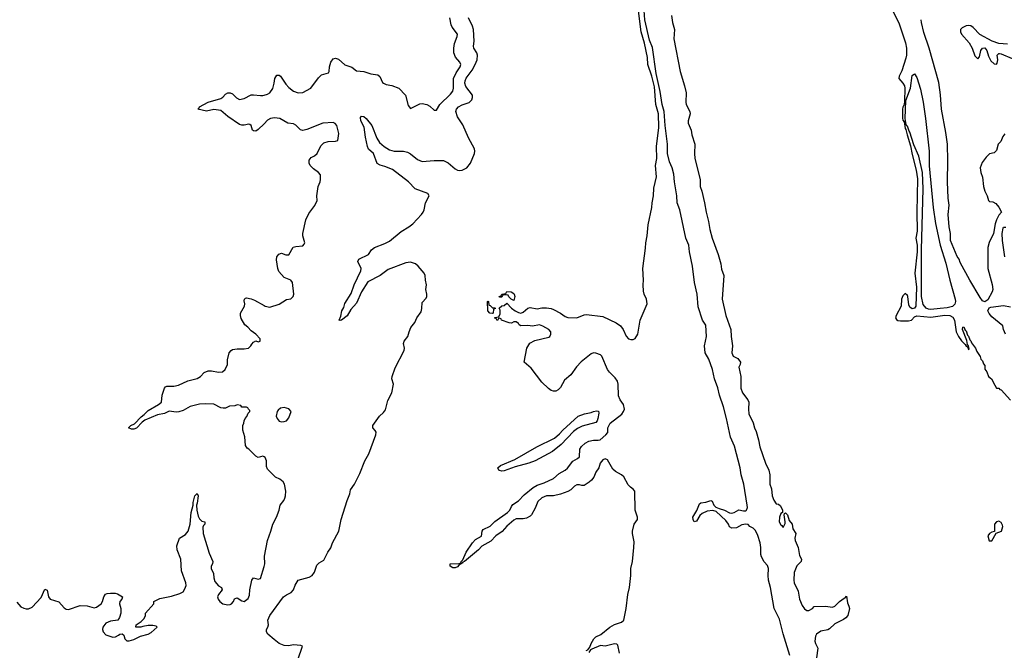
# Model space of a CAD drawing. Header units: inches. Extents: x 2347120 to 2490770, y 707513 to 877705.
# Tile 90 of 132: x 2427915 to 2436316, y 773453 to 778833. Entities that reach past the tile are written whole.
import ezdxf

# ---------------------------------------------------------------- set-up
doc = ezdxf.new("R2010")
doc.units = ezdxf.units.IN
doc.header["$MEASUREMENT"] = 0
doc.layers.add('C4727', color=7, linetype='Continuous')
doc.layers.add('C4737', color=7, linetype='Continuous')

msp = doc.modelspace()

# ---------------------------------------------------------------- linework, layer by layer
at = {"layer": 'C4727', "color": 5, "elevation": 80}
for points in [[(2430000, 777945.8), (2429950, 777895.1), (2429930, 777882.9), (2429910, 777883.7), (2429901.2, 777890), (2429889.3, 777929.3), (2429878, 777938), (2429870, 777941.2), (2429830, 777932), (2429810, 777932), (2429790, 777939.5), (2429690, 778006.6), (2429630, 778057), (2429570, 778067.3), (2429510, 778053.2), (2429435.3, 778070), (2429443.7, 778076.3), (2429449.4, 778090), (2429522.7, 778130), (2429630, 778160.3), (2429647.6, 778172.4), (2429670, 778198.4), (2429690, 778208.7), (2429710, 778208.9), (2429730, 778200.9), (2429765.9, 778165.9), (2429790, 778153.2), (2429830, 778159.7), (2429890, 778190.5), (2429910, 778192.4), (2429970, 778185), (2429990, 778186), (2430000, 778188.8)], [(2430000, 775104.2), (2429990, 775109.3), (2429950, 775099), (2429930, 775108.7), (2429870, 775168), (2429856.4, 775176.4), (2429840.4, 775200.4), (2429834.6, 775274.6), (2429818, 775330), (2429818, 775370), (2429828, 775390), (2429828.7, 775411.3), (2429838, 775430), (2429853.6, 775446.4), (2429864, 775476), (2429878, 775490), (2429878, 775498), (2429866, 775510), (2429862, 775522), (2429850, 775526), (2429810, 775526), (2429802, 775542), (2429770, 775546), (2429750, 775538), (2429705.4, 775534.6), (2429670, 775518), (2429650, 775518), (2429630, 775522), (2429570, 775551.8), (2429496.9, 775556.9), (2429450, 775552.2), (2429370, 775533.3), (2429310, 775499.2), (2429273.7, 775486.3), (2429250, 775484.8), (2429190, 775492.4), (2429150, 775472.5), (2429090, 775460.8), (2428982.6, 775417.4), (2428959.6, 775400.4), (2428911.1, 775348.9), (2428890, 775338.9), (2428870, 775338.7), (2428844, 775350), (2428863.7, 775370), (2428894.2, 775385.8), (2428950, 775446), (2428975.7, 775464.3), (2429010, 775499.6), (2429099.3, 775550), (2429125.2, 775570), (2429129.2, 775630), (2429149.3, 775690), (2429160.2, 775699.8), (2429170, 775706), (2429230, 775707.3), (2429270, 775714.8), (2429350, 775751), (2429429.1, 775770.9), (2429458, 775790), (2429490, 775822), (2429523.1, 775836.9), (2429550, 775838), (2429610, 775824.7), (2429646, 775830), (2429668, 775850), (2429688, 775890), (2429688, 775930), (2429702, 775990), (2429718, 776010), (2429730, 776018), (2429770, 776026), (2429830, 776024), (2429866, 776030), (2429888, 776050), (2429894.6, 776065.4), (2429910, 776082), (2429930, 776092), (2429950, 776084.7), (2429966, 776090), (2429966, 776110), (2429928.7, 776150), (2429890, 776177.2), (2429861.2, 776210), (2429836, 776230), (2429805.1, 776285.1), (2429798.9, 776310), (2429799.7, 776330), (2429831.8, 776388.2), (2429834.5, 776410), (2429830, 776434), (2429834, 776450), (2429842.5, 776457.5), (2429850, 776460.7), (2429890.4, 776450.4), (2429919, 776439), (2430000, 776393.4)], [(2427890, 773863.1), (2427925, 773825), (2427950, 773811.2), (2427970, 773806.4), (2427990, 773806.3), (2428020, 773820), (2428096.6, 773903.4), (2428130, 773976), (2428150, 773964.7), (2428161.3, 773910), (2428175.5, 773890), (2428250, 773865.3), (2428295.3, 773815.3), (2428310, 773804.9), (2428330, 773800.2), (2428430, 773835.5), (2428490, 773832.2), (2428550, 773816.1), (2428570, 773820.3), (2428611.1, 773850), (2428622, 773870), (2428633, 773910), (2428648.2, 773931.8), (2428662.2, 773937.8), (2428690, 773940.2), (2428730, 773939.1), (2428750, 773934), (2428791, 773910), (2428786.8, 773890), (2428768.2, 773870), (2428766.4, 773850), (2428777.3, 773810), (2428777.3, 773770), (2428767.5, 773732.5), (2428750.9, 773709.1), (2428690, 773702), (2428650, 773684.2), (2428623.6, 773650), (2428621.3, 773630), (2428626, 773610), (2428650, 773584.4), (2428710, 773565.3), (2428731.7, 773568.3), (2428758.9, 773581.1), (2428770, 773591.3), (2428790, 773594), (2428802, 773582), (2428811, 773550), (2428830, 773534.8), (2428850, 773533.4), (2428890, 773546), (2428945.3, 773574.7), (2429010, 773590.5), (2429035.1, 773604.9), (2429088.7, 773650), (2429080.4, 773660.4), (2429050, 773665.2), (2429010, 773663.7), (2428964, 773656), (2428949.3, 773649.3), (2428906, 773650), (2428908, 773670), (2428950, 773698), (2428975.5, 773724.5), (2428988.7, 773750), (2428989, 773771), (2429058, 773850), (2429058, 773870), (2429110, 773895.5), (2429210, 773916.3), (2429281.5, 773938.5), (2429309.1, 773950.9), (2429323.7, 773976.3), (2429333.8, 774006.2), (2429333.3, 774030), (2429296.2, 774130), (2429289.3, 774230), (2429259, 774310), (2429254.6, 774345.4), (2429278, 774410), (2429330, 774441), (2429351.8, 774470), (2429369.5, 774530), (2429377.6, 774630), (2429394, 774690), (2429394, 774714), (2429410, 774771), (2429430, 774791.3), (2429438.8, 774770), (2429430, 774708), (2429422.8, 774690), (2429424.9, 774650), (2429437.7, 774597.7), (2429450, 774574), (2429470, 774556), (2429494, 774550), (2429494, 774530), (2429482, 774518), (2429476.9, 774503.1), (2429481, 774450), (2429530, 774282), (2429562.8, 774210), (2429558.8, 774190), (2429548, 774170), (2429547.7, 774150), (2429567.2, 774107.2), (2429570.2, 774070), (2429579.5, 774039.5), (2429610, 774003), (2429636, 773990), (2429641, 773970), (2429610, 773929.2), (2429603.1, 773910), (2429607, 773890), (2429621.6, 773870), (2429648.1, 773848.1), (2429690, 773840.3), (2429710, 773843.1), (2429720.9, 773850), (2429738, 773870), (2429747.6, 773892.4), (2429761.5, 773898.5), (2429770, 773900.7), (2429810, 773874.8), (2429830, 773870.8), (2429864.2, 773895.8), (2429876.4, 773923.6), (2429879.1, 773970), (2429894.5, 774050), (2429910, 774070.5), (2429950, 774060.5), (2429970, 774064.7), (2430000, 774167.8)]]:
    msp.add_lwpolyline(points, dxfattribs=at)
at = {"layer": 'C4737', "color": 5}
for points, elevation in [([(2435315.2, 779015.2), (2435418.4, 778798.4), (2435474.1, 778634.1), (2435482.1, 778590), (2435481, 778530), (2435475.9, 778504.1), (2435442.9, 778397.1), (2435419.5, 778350), (2435417.6, 778330), (2435451.4, 778291.4), (2435463.2, 778270), (2435467.9, 778247.9), (2435465.2, 778134.8), (2435461.7, 778110), (2435450, 778086.6), (2435447.2, 778070), (2435447.1, 777992.9), (2435450, 777976.3), (2435462, 777962), (2435470, 777906), (2435476.5, 777896.5), (2435486.2, 777850), (2435517, 777757), (2435530, 777682), (2435564, 777550), (2435576.2, 777476.2), (2435569.1, 777190), (2435572.1, 777030), (2435560.3, 776970), (2435571.5, 776910), (2435572.7, 776852.7), (2435553.6, 776670), (2435565.8, 776550), (2435562, 776390), (2435550, 776371.1), (2435530, 776366), (2435510, 776379.6), (2435500.9, 776400.9), (2435492.8, 776472.8), (2435490, 776480.9), (2435470, 776498.4), (2435450, 776476.2), (2435438.3, 776450), (2435436.4, 776390), (2435393.4, 776310), (2435388.9, 776290), (2435396, 776276), (2435407.9, 776267.9), (2435430, 776263.5), (2435497.4, 776262.6), (2435524.7, 776270), (2435550, 776296.9), (2435570, 776305.2), (2435690, 776295.5), (2435810, 776311.6), (2435850.1, 776310.1), (2435875.8, 776295.8), (2435891.7, 776270), (2435906.8, 776170), (2435924.2, 776130), (2435950, 776093), (2435982.4, 776062.4), (2435990, 776046.8), (2436002, 776042), (2436010, 776018), (2436017.2, 776022.8), (2436011.6, 776051.6), (2436002.7, 776062.7), (2435996.6, 776096.6), (2435958.4, 776190), (2435962, 776210), (2435970, 776212.7), (2435983.1, 776183.1), (2435990, 776177.3), (2436000.9, 776140.9), (2436010, 776133), (2436020.8, 776100.8), (2436030, 776094.4), (2436036.7, 776076.7), (2436070, 776031.6), (2436082, 776002), (2436110, 775960.7), (2436116.3, 775936.3), (2436130, 775922), (2436137.5, 775897.5), (2436150, 775882), (2436150.7, 775850.7), (2436167.5, 775827.5), (2436181, 775790), (2436208, 775768), (2436234, 775714), (2436250.8, 775690.8), (2436270, 775690.5), (2436278.5, 775678.5), (2436290, 775674.4), (2436370, 775586)], 40), ([(2432749.7, 773450), (2432762.5, 773457.5), (2432780.2, 773479.8), (2432789.8, 773510.2), (2432812.6, 773550), (2432830, 773568.8), (2432873.5, 773586.5), (2432950, 773650.4), (2432990, 773672.7), (2433050, 773692.4), (2433070, 773711), (2433088.6, 773810), (2433103.2, 773930), (2433117, 773990), (2433129.8, 774090), (2433130.6, 774150), (2433143.4, 774210), (2433156.1, 774330), (2433157.1, 774377.1), (2433142.4, 774450), (2433142.8, 774470), (2433158.7, 774530), (2433187.4, 774570), (2433186.6, 774590), (2433166, 774650), (2433163.4, 774810), (2433150, 774828.2), (2433125.2, 774845.2), (2433106.1, 774866.1), (2433070, 774932.2), (2433050, 774949.1), (2432997.5, 774977.5), (2432977, 774997), (2432930, 775077.6), (2432910, 775085.5), (2432890, 775077.3), (2432868.3, 775050), (2432857.4, 775010), (2432830, 774972), (2432812.8, 774930), (2432794.7, 774905.3), (2432773.2, 774886.8), (2432730, 774859.8), (2432710, 774857.7), (2432690, 774863.7), (2432670, 774863.7), (2432650, 774853.4), (2432617.5, 774822.5), (2432593.2, 774806.8), (2432530, 774784), (2432470, 774770.5), (2432410.2, 774769.8), (2432370, 774754), (2432336.2, 774723.8), (2432313.6, 774666.4), (2432283.2, 774610), (2432270, 774596.8), (2432238.7, 774581.3), (2432210, 774573.6), (2432150, 774573.4), (2432130, 774563.1), (2432070, 774512.8), (2432032.5, 774467.5), (2431978.3, 774430), (2431935.8, 774384.2), (2431859.3, 774340.7), (2431830.6, 774309.4), (2431710, 774209.8), (2431694.6, 774205.4), (2431690, 774197.2), (2431680.2, 774200.2), (2431680.9, 774210), (2431695.9, 774224.1), (2431724.2, 774290), (2431778.3, 774370), (2431803, 774397), (2431854.2, 774425.8), (2431860.4, 774470), (2431870, 774482.6), (2431930, 774512.9), (2431968, 774552), (2432077.4, 774630), (2432096.3, 774650), (2432110, 774681), (2432122.7, 774697.3), (2432170, 774727.7), (2432219.8, 774780.2), (2432297.3, 774842.7), (2432330, 774862), (2432390, 774882.4), (2432470, 774918.5), (2432518.8, 774961.2), (2432570, 774990.2), (2432590, 775007.7), (2432633.3, 775066.7), (2432675.3, 775090), (2432690, 775104.7), (2432694.6, 775170), (2432707.8, 775192.2), (2432739.9, 775220.1), (2432770, 775237.8), (2432810, 775244.4), (2432850, 775244.5), (2432868, 775250), (2432915.4, 775290), (2432932.4, 775310), (2432934.2, 775350), (2432953.3, 775390), (2433052.5, 775467.5), (2433067.7, 775490), (2433074.1, 775510), (2433065.8, 775550), (2433038.9, 775590), (2433024.9, 775624.9), (2433022.6, 775722.6), (2433014.5, 775750), (2432996.8, 775776.8), (2432946.4, 775826.4), (2432929.2, 775849.2), (2432882.7, 775962.7), (2432870, 775973), (2432830, 775987.1), (2432810, 775989.7), (2432790, 775983.1), (2432706.3, 775913.7), (2432665.7, 775870), (2432616.5, 775803.5), (2432563.5, 775756.5), (2432530, 775695.1), (2432510, 775674.7), (2432490, 775665), (2432470, 775664.4), (2432450, 775670.8), (2432426, 775686), (2432370, 775742), (2432279.8, 775859.8), (2432219.5, 775910), (2432242.4, 776030), (2432267.7, 776072.3), (2432310, 776095.6), (2432430, 776123.8), (2432438, 776130), (2432447.3, 776150), (2432445.6, 776170), (2432429.4, 776190), (2432379.6, 776219.6), (2432350, 776231.1), (2432290, 776218.3), (2432250, 776223.1), (2432190, 776222.4), (2432176, 776230), (2432170, 776242), (2432150, 776255.3), (2432130, 776255.3), (2432110, 776244), (2432090, 776246.6), (2432026, 776270), (2432022, 776282), (2432010, 776286), (2431998, 776282), (2431994, 776270), (2431986, 776270), (2431982, 776282), (2431970, 776286), (2431968, 776292), (2432002, 776298), (2432015.3, 776324.7), (2432015.3, 776355.3), (2432007.3, 776372.7), (2432028.7, 776391.3), (2432050, 776394), (2432070, 776414), (2432111.6, 776371.6), (2432142, 776350), (2432170, 776334.8), (2432190, 776330.6), (2432210, 776337.3), (2432250, 776372.7), (2432270, 776378.7), (2432330, 776364.9), (2432370, 776374.3), (2432410, 776374.5), (2432450, 776370.2), (2432470, 776361.6), (2432528.7, 776330), (2432570, 776299.6), (2432592.6, 776292.6), (2432670, 776288.4), (2432730, 776313.8), (2432750, 776317.1), (2432890, 776299.7), (2433005.7, 776245.7), (2433041.4, 776221.4), (2433065.3, 776190), (2433090, 776134), (2433110, 776111.6), (2433130, 776103.2), (2433150, 776103.6), (2433166.3, 776113.7), (2433188.7, 776150), (2433208.7, 776270), (2433268.4, 776410), (2433263, 776450), (2433242.9, 776490), (2433236.8, 776516.8), (2433234.2, 776570), (2433238.3, 776610), (2433232.2, 776710), (2433254.9, 776885.1), (2433256.7, 776930), (2433269.9, 776990), (2433278.2, 777081.8), (2433309, 777230), (2433311.3, 777270), (2433322.9, 777330), (2433325.1, 777394.9), (2433349.1, 777490.9), (2433340.2, 777590), (2433349.9, 777650.1), (2433349.4, 777750.6), (2433368, 777912), (2433366.2, 778030), (2433342.4, 778110), (2433330, 778260.4), (2433309, 778350), (2433273.2, 778450), (2433270.5, 778510), (2433247, 778633), (2433218.4, 778730), (2433190.9, 778930)], 40), ([(2434487.1, 773410), (2434430, 773595), (2434397.8, 773717.8), (2434351.5, 773810), (2434322.1, 773990), (2434304.5, 774050), (2434301.5, 774090), (2434304.9, 774150), (2434295.3, 774175.3), (2434268.3, 774208.3), (2434244.5, 774250), (2434239.1, 774270), (2434240.1, 774330), (2434234.2, 774370), (2434213.7, 774433.7), (2434194.4, 774474.4), (2434174.4, 774494.4), (2434146, 774510), (2434130, 774526), (2434110, 774529.8), (2434077.6, 774522.4), (2434030, 774498.7), (2433990, 774494.7), (2433970, 774506), (2433961.6, 774530), (2433939.6, 774559.6), (2433857.1, 774637.1), (2433830, 774646.3), (2433779.4, 774640.6), (2433738.7, 774621.3), (2433717.6, 774602.4), (2433690, 774556), (2433670, 774549.2), (2433660.9, 774570), (2433659.3, 774590), (2433694, 774646), (2433716.4, 774703.6), (2433726, 774710), (2433770, 774715.8), (2433812, 774732), (2433824.7, 774724.7), (2433839, 774690), (2433854.6, 774674.6), (2433881.8, 774661.8), (2433927.6, 774650), (2433970, 774626.7), (2433990, 774623), (2434012.4, 774627.6), (2434050, 774650.2), (2434090, 774642.5), (2434110, 774643.7), (2434117, 774650), (2434124.7, 774670), (2434122.4, 774690), (2434094.2, 774870), (2434071, 774950), (2434061.8, 775010), (2434014.9, 775194.9), (2433978.7, 775270), (2433945.9, 775430), (2433920.4, 775530), (2433886.4, 775630), (2433872.5, 775692.5), (2433843.1, 775770), (2433826.2, 775850), (2433795.9, 775935.9), (2433764.7, 775990), (2433757.7, 776050), (2433775.7, 776130), (2433768.2, 776228.2), (2433741.4, 776270), (2433702.6, 776382.6), (2433694.3, 776490), (2433673.4, 776590), (2433656.6, 776730), (2433630, 776851.6), (2433623.5, 776910), (2433599.7, 776970), (2433546.4, 777210), (2433525.3, 777270), (2433521.7, 777330), (2433501.2, 777450), (2433495.1, 777515.1), (2433482.3, 777570), (2433459.2, 777619.2), (2433441.9, 777690), (2433442.5, 777770), (2433421.4, 777930), (2433414.5, 778050), (2433396, 778110), (2433380.8, 778220.8), (2433345.2, 778374.8), (2433314.8, 778594.8), (2433290, 778659.3), (2433250, 778831.3), (2433243.7, 778910)], 20), ([(2430000, 778188.8), (2430030, 778197.3), (2430050, 778210.3), (2430074.7, 778245.3), (2430086.8, 778290), (2430091.3, 778330), (2430110, 778360.5), (2430130, 778359.3), (2430140.5, 778350), (2430184.2, 778284.2), (2430210, 778255.8), (2430250, 778224.2), (2430290, 778208.2), (2430330, 778211.5), (2430398.4, 778250), (2430463.3, 778336.7), (2430490, 778363), (2430550, 778378.8), (2430556.2, 778390), (2430558.9, 778430), (2430568.3, 778470), (2430590, 778498.7), (2430610, 778504.6), (2430635, 778495), (2430690, 778448.5), (2430748.2, 778428.2), (2430790, 778397.3), (2430850, 778390.4), (2430910, 778370.3), (2430970, 778361.6), (2430988.5, 778348.5), (2431010, 778298), (2431018, 778290), (2431040.9, 778280.9), (2431090, 778272.7), (2431150, 778247.7), (2431208, 778190), (2431230, 778102), (2431250, 778076), (2431330, 778114.8), (2431350, 778118.8), (2431390, 778110.7), (2431415.2, 778095.2), (2431450, 778062), (2431470, 778062), (2431499.3, 778110), (2431590, 778196.4), (2431610, 778223), (2431616.8, 778250), (2431615.6, 778330), (2431639.7, 778380.3), (2431672.4, 778430), (2431678.9, 778450), (2431671.5, 778470), (2431633.6, 778513.6), (2431619.8, 778550), (2431618.5, 778590), (2431624.4, 778630), (2431647.2, 778690), (2431649.7, 778710), (2431605.1, 778770), (2431595.4, 778790), (2431585.1, 778850)], 80), ([(2430288.7, 773371.3), (2430327.3, 773487.3), (2430314.6, 773494.6), (2430250, 773500.9), (2430209.2, 773490.8), (2430170, 773493.2), (2430130, 773512.4), (2430085, 773545), (2430032.2, 773590), (2430019.8, 773610), (2430021.5, 773630), (2430033.3, 773650), (2430038.3, 773670), (2430031.7, 773710), (2430050, 773748.7), (2430165.4, 773910), (2430190, 773927.4), (2430230, 773945.3), (2430250, 773968), (2430264.7, 774010), (2430289.6, 774050), (2430384.2, 774075.8), (2430410, 774090.4), (2430430, 774120.7), (2430450, 774179.1), (2430470, 774198.4), (2430510, 774221.6), (2430543, 774290), (2430570, 774327.7), (2430584.5, 774370), (2430637.5, 774470), (2430658.4, 774570), (2430708.2, 774730), (2430731.6, 774788.4), (2430738.3, 774821.7), (2430772.7, 774870), (2430817.2, 774962.8), (2430859.5, 775070), (2430892.9, 775130), (2430952.6, 775290), (2430955.2, 775315.2), (2430948.8, 775328.8), (2430927.8, 775350), (2430928.3, 775370), (2430984.2, 775450), (2431019.3, 775480.7), (2431035.8, 775504.2), (2431056.8, 775583.2), (2431091.1, 775650), (2431103.6, 775723.6), (2431089.4, 775770), (2431091.8, 775790), (2431118.2, 775861.8), (2431194.5, 776010), (2431199.5, 776030), (2431189.4, 776070), (2431195.6, 776090), (2431225.4, 776130), (2431236.9, 776170), (2431253.6, 776206.4), (2431287.6, 776250), (2431303, 776290), (2431339.4, 776340.6), (2431347.1, 776370), (2431350, 776419.1), (2431383.2, 776456.8), (2431389, 776470), (2431389.2, 776490), (2431379.9, 776530), (2431385.7, 776570), (2431376.8, 776610), (2431374, 776650), (2431364.8, 776670), (2431314.8, 776730), (2431290.8, 776750.8), (2431250, 776763.6), (2431210, 776758.1), (2431059.1, 776700.9), (2430990, 776651.3), (2430884.8, 776595.2), (2430831, 776510), (2430790, 776414.5), (2430740.6, 776359.4), (2430710, 776306.6), (2430662, 776270), (2430650, 776266), (2430642, 776270), (2430656, 776304), (2430664.2, 776350), (2430681.3, 776378.7), (2430690, 776410.7), (2430741.7, 776498.3), (2430768.2, 776570), (2430824.5, 776690), (2430828.7, 776710), (2430800.4, 776770), (2430809.5, 776790), (2430891, 776829), (2430917.6, 776870), (2430940.9, 776890), (2431030, 776924.2), (2431070, 776944.6), (2431170, 777026.5), (2431235.3, 777064.7), (2431268.6, 777090), (2431344, 777170), (2431357.4, 777190), (2431366.9, 777210), (2431377.2, 777270), (2431409.7, 777330), (2431397.6, 777350), (2431288.9, 777390), (2431231.6, 777450), (2431095.5, 777555.5), (2431030, 777581.7), (2430990, 777591.9), (2430964.9, 777604.9), (2430932.4, 777690), (2430890, 777729.7), (2430881.4, 777750), (2430865.5, 777830), (2430854.9, 777914.9), (2430826.2, 777970), (2430822, 777998), (2430830, 778011), (2430850, 778007.7), (2430870, 777990.7), (2430919.1, 777930), (2430962.6, 777822.6), (2430985.3, 777785.3), (2431025, 777750), (2431070, 777723.3), (2431110, 777711.4), (2431190, 777712.1), (2431222.6, 777702.6), (2431248.4, 777688.4), (2431310, 777639.7), (2431350, 777622.6), (2431451, 777631), (2431530, 777631.1), (2431570, 777611.3), (2431630, 777561.8), (2431650, 777550.3), (2431670, 777546.7), (2431690, 777550.3), (2431730, 777569.1), (2431762, 777610), (2431796.1, 777690), (2431799.2, 777710), (2431795.4, 777730), (2431744.3, 777824.3), (2431695.7, 777935.7), (2431650, 778005.6), (2431636.3, 778050), (2431641.6, 778070), (2431659.8, 778090), (2431690, 778106.1), (2431750, 778126.2), (2431772.5, 778150), (2431779.2, 778170), (2431777, 778190), (2431722.4, 778262.4), (2431714.4, 778290), (2431715.4, 778310), (2431725, 778335), (2431776.4, 778403.6), (2431802, 778450), (2431818.2, 778490), (2431822.2, 778530), (2431815.5, 778550), (2431790.8, 778590), (2431787.2, 778607.2), (2431791.3, 778650), (2431788.3, 778750), (2431778.9, 778778.9), (2431744.1, 778850)], 60), ([(2433477.3, 778870), (2433485, 778810), (2433502.9, 778750), (2433496.1, 778670), (2433550.1, 778390), (2433587.9, 778270), (2433601.6, 778210), (2433599.5, 778130), (2433603, 778110), (2433634, 778050), (2433634.8, 778030), (2433619.4, 777970), (2433619.9, 777950), (2433644.2, 777890), (2433649.2, 777850), (2433675.4, 777770), (2433672, 777690), (2433675, 777650), (2433721, 777470), (2433721.3, 777410), (2433735.7, 777370), (2433759.2, 777270), (2433771.1, 777190), (2433791.7, 777111.7), (2433803.2, 777043.2), (2433824.2, 776970), (2433874.9, 776830), (2433898.1, 776750), (2433903.9, 776703.9), (2433922.8, 776650), (2433910.1, 776450), (2433941.1, 776310), (2433983.3, 776190), (2433985, 776130), (2433996, 776050), (2433990.1, 775990), (2434002.7, 775962.7), (2434041.5, 775941.5), (2434064.9, 775910), (2434062, 775890), (2434051.7, 775868.3), (2434067.1, 775790), (2434068.8, 775688.8), (2434082.5, 775650), (2434127.8, 775590), (2434137.4, 775570), (2434132.5, 775510), (2434135.5, 775470), (2434173.7, 775393.7), (2434184.4, 775350), (2434199, 775319), (2434219.3, 775250), (2434231.4, 775190), (2434277.3, 775050), (2434308, 774990), (2434315.5, 774950), (2434316.6, 774870), (2434330.2, 774830), (2434336.1, 774770), (2434350, 774733.7), (2434370, 774703.1), (2434390, 774699.1), (2434406.7, 774686.7), (2434424.9, 774650), (2434424.7, 774630), (2434410, 774619), (2434398.9, 774590), (2434394.9, 774550), (2434410, 774522.4), (2434418.3, 774518.3), (2434430, 774501), (2434445.6, 774534.4), (2434447.6, 774550), (2434437.2, 774610), (2434440.2, 774619.8), (2434450, 774626), (2434466, 774610), (2434479.3, 774559.3), (2434504.9, 774530), (2434510.5, 774490), (2434537.3, 774450), (2434528.7, 774410), (2434532.2, 774390), (2434556.3, 774330), (2434570, 774262), (2434586, 774230), (2434582.8, 774210), (2434545.9, 774174.1), (2434522.5, 774117.5), (2434519, 774050), (2434523.2, 774030), (2434558.1, 773958.1), (2434569.6, 773890), (2434590, 773834.3), (2434610, 773805.5), (2434630, 773794), (2434646.9, 773793.1), (2434679, 773810), (2434694.6, 773825.4), (2434790, 773831), (2434850, 773822.4), (2434870, 773830.4), (2434910, 773868.2), (2434950, 773898.8), (2434959.3, 773900.7), (2434970, 773914), (2434978.5, 773858.5), (2434990.8, 773830), (2434994, 773810), (2434982, 773750), (2434964.9, 773730), (2434944.9, 773715.1), (2434870, 773678.7), (2434824.8, 773635.2), (2434810, 773627), (2434750, 773616), (2434714.8, 773590), (2434706.1, 773573.9), (2434700.3, 773530), (2434704, 773510), (2434724.7, 773470), (2434714.4, 773390)], 20), ([(2436319.6, 777860.4), (2436303.6, 777836.4), (2436285.4, 777794.6), (2436264.7, 777770), (2436250, 777718), (2436230, 777698), (2436190, 777688.7), (2436160.5, 777659.5), (2436126.4, 777613.6), (2436111, 777570), (2436114.8, 777530), (2436130.6, 777490), (2436139.1, 777410), (2436150.5, 777370.5), (2436171.3, 777330), (2436182, 777290), (2436190, 777282), (2436219.6, 777279.6), (2436243.6, 777263.6), (2436270, 777234), (2436291, 777190), (2436270, 777166), (2436250, 777126), (2436238.8, 777090), (2436224, 777010), (2436187.3, 776932.7), (2436176.4, 776890), (2436174.4, 776710), (2436214, 776574), (2436217.1, 776530), (2436212.7, 776510), (2436176, 776444), (2436150, 776426.9), (2436130, 776435.8), (2436110, 776463), (2436021, 776610), (2435940.4, 776760.4), (2435930, 776788.7), (2435913.4, 776813.4), (2435858, 776950), (2435856, 777010), (2435845.2, 777065.2), (2435838.4, 777170), (2435844.7, 777250), (2435837.6, 777310), (2435831.3, 777450), (2435835.1, 777630), (2435831.5, 777770), (2435818, 777870), (2435779.9, 778070), (2435772.5, 778192.5), (2435758.4, 778298.4), (2435675, 778590), (2435630, 778723.7), (2435608.8, 778810), (2435607, 778833)], 40), ([(2436344.5, 778624.5), (2436270, 778629), (2436211.8, 778650), (2436107.9, 778707.9), (2436050, 778767.1), (2436030, 778781.7), (2436010, 778784.7), (2435990, 778780.4), (2435955.6, 778764.4), (2435942, 778750), (2435941.3, 778730), (2435952.3, 778710), (2436015.6, 778635.6), (2436042.1, 778590), (2436065.9, 778525.9), (2436090, 778499.1), (2436103.9, 778516.1), (2436115.5, 778570), (2436130, 778590.2), (2436150, 778592.7), (2436167.7, 778570), (2436182.3, 778522.3), (2436202.6, 778482.6), (2436230, 778455.5), (2436250, 778454.8), (2436256.6, 778463.4), (2436260.5, 778490), (2436255.4, 778530), (2436270, 778543.6), (2436276.4, 778543.6), (2436290, 778542.6), (2436382.9, 778502.9)], 40), ([(2430000, 776393.4), (2430010, 776387.7), (2430050, 776381), (2430130, 776406.8), (2430190, 776446), (2430229.1, 776450.9), (2430248.7, 776470), (2430253.2, 776490), (2430241.2, 776590), (2430228.7, 776610), (2430170, 776632.7), (2430125.1, 776685.1), (2430116, 776710), (2430105.6, 776785.6), (2430109.3, 776810), (2430126.2, 776833.8), (2430150, 776840.7), (2430186.6, 776826.6), (2430210, 776826.7), (2430247.8, 776892.2), (2430270, 776898.8), (2430330, 776904.7), (2430343.1, 776916.9), (2430348.7, 776930), (2430329.3, 776989.3), (2430329.3, 777009.3), (2430355.5, 777124.5), (2430381.2, 777178.8), (2430432.5, 777247.5), (2430454, 777290), (2430449.2, 777330), (2430461.2, 777410), (2430479.3, 777450), (2430482.7, 777470), (2430481.2, 777510), (2430464, 777530), (2430421.7, 777561.7), (2430394.5, 777590), (2430385.6, 777610), (2430384.4, 777635.6), (2430402.4, 777657.6), (2430430, 777670.8), (2430453.2, 777690), (2430484.5, 777755.5), (2430510, 777781), (2430545.6, 777794.4), (2430610, 777796), (2430630, 777802), (2430637, 777863), (2430619.5, 777930), (2430607.5, 777947.5), (2430590, 777955.1), (2430502, 777950), (2430365.1, 777894.9), (2430330, 777887.3), (2430310, 777892), (2430270, 777932.7), (2430250, 777943.7), (2430202, 777950), (2430134, 777990), (2430090, 777995.4), (2430056, 777990), (2430030, 777976.2), (2430000, 777945.8)], 80), ([(2436319.5, 776810), (2436302, 776950), (2436299.3, 777010), (2436305.2, 777054.8), (2436310, 777062), (2436330, 777062)], 40), ([(2436326.2, 776150), (2436310, 776189.2), (2436302.4, 776222.4), (2436210, 776296.8), (2436186.6, 776326.6), (2436176.8, 776350), (2436186.6, 776373.4), (2436200.2, 776379.8), (2436310, 776394), (2436370, 776382.7)], 40), ([(2430000, 774167.8), (2430006.4, 774190), (2430002.8, 774257.2), (2430029.7, 774390), (2430058.7, 774470), (2430074.3, 774530), (2430107, 774590), (2430129.3, 774650), (2430138, 774690), (2430169.5, 774730), (2430178, 774750), (2430183.6, 774770), (2430184.5, 774810), (2430175.3, 774870), (2430162, 774890), (2430133.6, 774913.6), (2430098, 774930), (2430030, 774998), (2430022, 775022), (2430019.5, 775070), (2430010, 775099), (2430000, 775104.2)], 80), ([(2433033.6, 773430), (2433017.2, 773497.2), (2433010, 773505.2), (2432990, 773509.2), (2432910, 773489), (2432870, 773495.1), (2432796.4, 773463.6), (2432784, 773456), (2432770, 773434)], 40)]:
    msp.add_lwpolyline(points, dxfattribs=dict(at, elevation=elevation))
for points, elevation in [([(2435690, 776359.9), (2435670, 776362), (2435650, 776371.2), (2435622.7, 776402.7), (2435610.9, 776470.9), (2435610.5, 776870), (2435625, 777390), (2435618.1, 777530), (2435586.3, 777670), (2435543.9, 777763.9), (2435510, 777874), (2435503, 777883), (2435490, 777923.6), (2435484.7, 777924.7), (2435477.5, 777937.5), (2435470.8, 777990.8), (2435475.9, 778144.1), (2435514.9, 778250), (2435530, 778356.3), (2435550, 778372), (2435570, 778338.4), (2435600.1, 778240.1), (2435623.6, 778130), (2435645.1, 777990), (2435675.5, 777710), (2435675.1, 777584.9), (2435710, 777231), (2435730, 777094), (2435770, 776910.6), (2435816.7, 776756.7), (2435851.3, 776610), (2435897.8, 776450), (2435898.6, 776430), (2435893, 776407), (2435873.4, 776386.6), (2435830, 776373.6), (2435770, 776369.9)], 40), ([(2432130, 776438), (2432107.3, 776447.3), (2432087.3, 776467.3), (2432082, 776482), (2432070, 776486), (2432038, 776482), (2432030, 776466), (2432010, 776466), (2432006, 776470), (2432022, 776478), (2432030, 776492), (2432062, 776498), (2432070, 776514), (2432108, 776512), (2432130, 776498), (2432134.8, 776490), (2432138.8, 776470)], 40), ([(2431950, 776374), (2431970, 776374), (2431974, 776370), (2431958, 776362), (2431954, 776330), (2431950, 776326), (2431926, 776330), (2431908.4, 776348.4), (2431906, 776430), (2431910, 776432), (2431914, 776430), (2431918, 776398), (2431930, 776394)], 40), ([(2430170, 775525.6), (2430140.7, 775519.3), (2430119, 775501), (2430110.4, 775489.6), (2430103.8, 775450), (2430110.6, 775430), (2430128.9, 775408.9), (2430150, 775402), (2430170, 775404), (2430190, 775411), (2430210, 775436), (2430231.5, 775490), (2430210, 775513.3)], 80), ([(2432030, 774980.4), (2432010, 774985.7), (2432003.6, 774990), (2431995.6, 775010), (2432016, 775030), (2432139.3, 775080.7), (2432326, 775190), (2432477, 775263), (2432520.9, 775299.1), (2432548, 775330), (2432679.5, 775450), (2432734, 775470), (2432790, 775481.3), (2432811.3, 775491.3), (2432836.3, 775496.3), (2432853.8, 775493.8), (2432855.1, 775475.1), (2432847.2, 775430), (2432841.1, 775410), (2432830, 775396.9), (2432714.1, 775365.9), (2432674.5, 775345.5), (2432640.6, 775319.4), (2432535.3, 775210), (2432460.4, 775150), (2432313.4, 775070), (2432258.8, 775050), (2432141.6, 775018.4), (2432050, 774984)], 40), ([(2436270, 774555.3), (2436250, 774548.7), (2436231.3, 774530), (2436232.7, 774467.3), (2436210, 774462), (2436190, 774448.7), (2436176, 774430), (2436188.1, 774388.1), (2436210, 774386), (2436247.3, 774452.7), (2436292.7, 774470), (2436302.7, 774510), (2436300.2, 774520.2), (2436290, 774542)], 40), ([(2431610, 774157), (2431588.7, 774170), (2431588, 774190), (2431665.6, 774194.4), (2431679.8, 774199.8), (2431681, 774190), (2431660.7, 774179.3), (2431650, 774165.1), (2431630, 774157.6)], 40)]:
    msp.add_lwpolyline(points, close=True, dxfattribs=dict(at, elevation=elevation))

doc.saveas('drawing.dxf')
